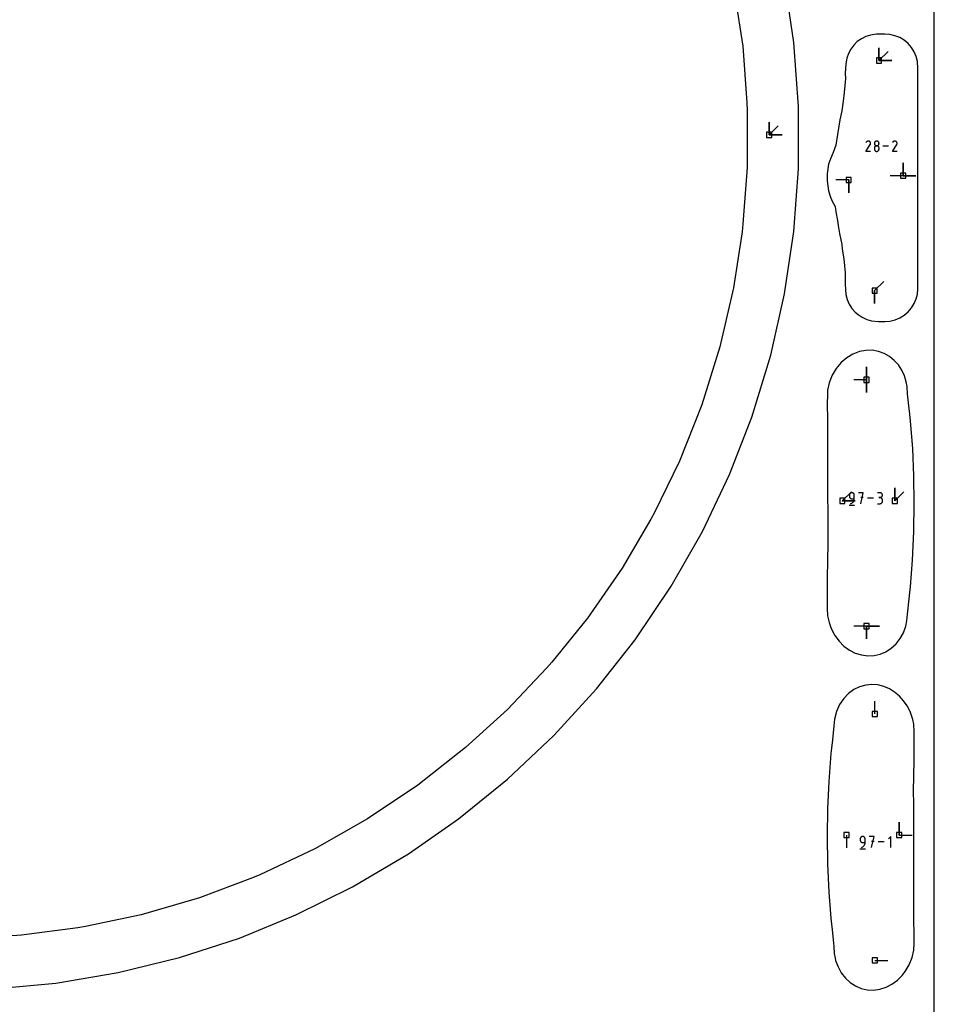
# Model space of a CAD drawing. Extents: x 0 to 600, y 0 to 900.
# Tile 19 of 21: x 498 to 600, y 599 to 708. Entities that reach past the tile are written whole.
import ezdxf

# ---------------------------------------------------------------- set-up
doc = ezdxf.new("R2010")
doc.units = 0

msp = doc.modelspace()

# ---------------------------------------------------------------- linework, layer by layer
at = {"layer": 'annotation', "color": 1}
for p, q in [((593.84795, 703.799191), (593.84795, 705.227941)), ((593.84795, 703.799191), (593.84795, 705.227941)), ((593.84795, 705.227941), (593.84795, 703.799191)), ((593.84795, 703.799191), (593.84795, 705.227941)), ((593.84795, 705.227941), (593.84795, 703.799191)), ((593.84795, 703.799191), (594.858229, 704.80947)), ((593.84795, 703.799191), (595.2767, 703.799191)), ((593.84795, 703.799191), (595.2767, 703.799191)), ((595.2767, 703.799191), (593.84795, 703.799191)), ((581.651937, 695.541216), (581.651937, 696.969966)), ((581.651937, 695.541216), (581.651937, 696.969966)), ((581.651937, 696.969966), (581.651937, 695.541216)), ((581.651937, 695.541216), (581.651937, 696.969966)), ((581.651937, 696.969966), (581.651937, 695.541216)), ((581.651937, 695.541216), (582.662215, 696.551495)), ((581.651937, 695.541216), (583.080687, 695.541216)), ((581.651937, 695.541216), (583.080687, 695.541216)), ((583.080687, 695.541216), (581.651937, 695.541216)), ((592.464701, 694.75826), (592.438073, 694.720501)), ((592.496649, 694.78978), (592.464701, 694.75826)), ((592.532945, 694.814809), (592.496649, 694.78978)), ((592.572617, 694.833094), (592.532945, 694.814809)), ((592.614694, 694.844382), (592.572617, 694.833094)), ((592.658204, 694.848422), (592.614694, 694.844382)), ((592.702176, 694.844961), (592.658204, 694.848422)), ((592.745637, 694.833746), (592.702176, 694.844961)), ((592.787617, 694.814526), (592.745637, 694.833746)), ((592.825163, 694.787864), (592.787617, 694.814526)), ((592.787617, 694.814526), (592.787617, 694.814526)), ((592.856556, 694.755871), (592.825163, 694.787864)), ((592.881516, 694.719525), (592.856556, 694.755871)), ((593.406579, 694.756106), (593.38135, 694.72048)), ((593.437391, 694.786893), (593.406579, 694.756106)), ((593.47306, 694.812112), (593.437391, 694.786893)), ((593.512858, 694.831031), (593.47306, 694.812112)), ((593.556061, 694.842918), (593.512858, 694.831031)), ((593.601941, 694.847043), (593.556061, 694.842918)), ((593.64782, 694.842918), (593.601941, 694.847043)), ((593.601941, 694.847043), (593.601941, 694.847043)), ((593.691023, 694.831031), (593.64782, 694.842918)), ((593.730821, 694.812112), (593.691023, 694.831031)), ((593.76649, 694.786893), (593.730821, 694.812112)), ((593.797302, 694.756106), (593.76649, 694.786893)), ((593.822531, 694.72048), (593.797302, 694.756106)), ((595.410614, 694.75826), (595.383986, 694.720501)), ((595.442562, 694.78978), (595.410614, 694.75826)), ((595.478858, 694.814809), (595.442562, 694.78978)), ((595.51853, 694.833094), (595.478858, 694.814809)), ((595.560607, 694.844382), (595.51853, 694.833094)), ((595.604117, 694.848422), (595.560607, 694.844382)), ((595.648089, 694.844961), (595.604117, 694.848422)), ((595.69155, 694.833746), (595.648089, 694.844961)), ((595.73353, 694.814526), (595.69155, 694.833746)), ((595.771076, 694.787864), (595.73353, 694.814526)), ((595.73353, 694.814526), (595.73353, 694.814526)), ((595.802469, 694.755871), (595.771076, 694.787864)), ((595.827429, 694.719525), (595.802469, 694.755871)), ((592.403797, 693.697775), (592.876013, 694.457982)), ((592.914835, 693.697775), (592.403797, 693.697775)), ((592.438073, 694.720501), (592.404519, 694.656134)), ((592.876013, 694.457982), (592.876577, 694.458681)), ((592.876013, 694.457982), (592.876013, 694.457982)), ((592.876577, 694.458681), (592.877119, 694.459385)), ((592.877119, 694.459385), (592.877641, 694.460102)), ((592.877641, 694.460102), (592.878146, 694.460836)), ((592.878146, 694.460836), (592.878639, 694.461594)), ((592.878639, 694.461594), (592.879124, 694.462382)), ((592.879124, 694.462382), (592.879603, 694.463205)), ((592.879603, 694.463205), (592.88008, 694.46407)), ((592.88008, 694.46407), (592.880559, 694.464982)), ((592.880559, 694.464982), (592.900057, 694.506845)), ((592.880559, 694.464982), (592.880559, 694.464982)), ((592.899764, 694.679809), (592.881516, 694.719525)), ((592.911021, 694.637703), (592.899764, 694.679809)), ((592.900057, 694.506845), (592.911447, 694.55024)), ((592.915009, 694.594186), (592.911021, 694.637703)), ((592.911447, 694.55024), (592.915009, 694.594186)), ((593.350545, 694.637638), (593.346421, 694.591885)), ((593.346421, 694.591885), (593.346421, 694.591885)), ((593.346421, 694.591885), (593.350547, 694.545917)), ((593.350545, 694.126144), (593.346421, 694.080197)), ((593.346421, 694.080197), (593.346421, 693.952907)), ((593.346421, 693.952907), (593.346421, 693.952907)), ((593.346421, 693.952907), (593.350547, 693.906964)), ((593.362429, 694.680747), (593.350545, 694.637638)), ((593.362429, 694.169403), (593.350545, 694.126144)), ((593.350547, 694.545917), (593.362438, 694.502641)), ((593.350547, 693.906964), (593.362438, 693.863754)), ((593.38135, 694.72048), (593.362429, 694.680747)), ((593.38135, 694.209249), (593.362429, 694.169403)), ((593.362438, 694.502641), (593.381366, 694.462782)), ((593.362438, 693.863754), (593.381366, 693.823991)), ((593.406579, 694.244956), (593.38135, 694.209249)), ((593.381366, 694.462782), (593.406603, 694.427066)), ((593.381366, 693.823991), (593.406603, 693.788389)), ((593.437391, 694.275798), (593.406579, 694.244956)), ((593.406603, 694.427066), (593.437421, 694.396218)), ((593.406603, 693.788389), (593.437421, 693.757661)), ((593.47306, 694.30105), (593.437391, 694.275798)), ((593.437421, 694.396218), (593.473092, 694.370963)), ((593.437421, 693.757661), (593.473092, 693.732519)), ((593.512858, 694.319986), (593.47306, 694.30105)), ((593.473092, 694.370963), (593.512888, 694.352025)), ((593.473092, 693.732519), (593.512888, 693.713678)), ((593.556061, 694.331879), (593.512858, 694.319986)), ((593.512888, 694.352025), (593.55608, 694.340131)), ((593.512888, 693.713678), (593.55608, 693.70185)), ((593.601941, 694.336005), (593.556061, 694.331879)), ((593.55608, 694.340131), (593.601941, 694.336005)), ((593.55608, 693.70185), (593.601941, 693.697749)), ((593.601941, 694.336005), (593.647801, 694.340131)), ((593.64782, 694.331882), (593.601941, 694.336005)), ((593.601941, 694.336005), (593.601941, 694.336005)), ((593.601941, 694.336005), (593.601941, 694.336005)), ((593.601941, 693.697749), (593.647801, 693.70185)), ((593.601941, 693.697749), (593.601941, 693.697749)), ((593.647801, 694.340131), (593.690993, 694.352025)), ((593.647801, 693.70185), (593.690993, 693.713678)), ((593.691023, 694.319994), (593.64782, 694.331882)), ((593.690993, 694.352025), (593.730789, 694.370963)), ((593.690993, 693.713678), (593.730789, 693.732519)), ((593.730821, 694.301066), (593.691023, 694.319994)), ((593.730789, 694.370963), (593.76646, 694.396218)), ((593.730789, 693.732519), (593.76646, 693.757661)), ((593.76649, 694.275822), (593.730821, 694.301066)), ((593.76646, 694.396218), (593.797278, 694.427066)), ((593.76646, 693.757661), (593.797278, 693.788389)), ((593.797302, 694.244986), (593.76649, 694.275822)), ((593.797278, 694.427066), (593.822515, 694.462782)), ((593.797278, 693.788389), (593.822515, 693.823991)), ((593.822531, 694.209281), (593.797302, 694.244986)), ((593.822515, 694.462782), (593.841443, 694.502641)), ((593.822515, 693.823991), (593.841443, 693.863754)), ((593.841452, 694.680747), (593.822531, 694.72048)), ((593.841452, 694.169432), (593.822531, 694.209281)), ((593.841443, 694.502641), (593.853334, 694.545917)), ((593.841443, 693.863754), (593.853334, 693.906964)), ((593.853337, 694.637638), (593.841452, 694.680747)), ((593.853337, 694.126163), (593.841452, 694.169432)), ((593.853334, 694.545917), (593.85746, 694.591885)), ((593.853334, 693.906964), (593.85746, 693.952907)), ((593.85746, 694.591885), (593.853337, 694.637638)), ((593.85746, 694.080197), (593.853337, 694.126163)), ((593.85746, 694.591885), (593.85746, 694.591885)), ((593.85746, 693.952907), (593.85746, 694.080197)), ((593.85746, 694.080197), (593.85746, 694.080197)), ((594.918232, 694.273118), (594.289067, 694.273118)), ((595.34971, 693.697775), (595.821926, 694.457982)), ((595.860748, 693.697775), (595.34971, 693.697775)), ((595.383986, 694.720501), (595.350431, 694.656134)), ((595.821926, 694.457982), (595.82249, 694.458681)), ((595.821926, 694.457982), (595.821926, 694.457982)), ((595.82249, 694.458681), (595.823032, 694.459385)), ((595.823032, 694.459385), (595.823553, 694.460102)), ((595.823553, 694.460102), (595.824059, 694.460836)), ((595.824059, 694.460836), (595.824552, 694.461594)), ((595.824552, 694.461594), (595.825037, 694.462382)), ((595.825037, 694.462382), (595.825516, 694.463205)), ((595.825516, 694.463205), (595.825993, 694.46407)), ((595.825993, 694.46407), (595.826472, 694.464982)), ((595.826472, 694.464982), (595.845969, 694.506845)), ((595.826472, 694.464982), (595.826472, 694.464982)), ((595.845677, 694.679809), (595.827429, 694.719525)), ((595.856934, 694.637703), (595.845677, 694.679809)), ((595.845969, 694.506845), (595.85736, 694.55024)), ((595.860922, 694.594186), (595.856934, 694.637703)), ((595.85736, 694.55024), (595.860922, 694.594186)), ((596.532693, 691.007888), (596.532693, 692.436638)), ((596.532693, 691.007888), (596.532693, 692.436638)), ((596.532693, 692.436638), (596.532693, 691.007888)), ((596.532693, 691.007888), (596.532693, 692.436638)), ((596.532693, 692.436638), (596.532693, 691.007888)), ((590.49009, 690.531638), (589.06134, 690.531638)), ((590.49009, 690.531638), (590.49009, 689.102888)), ((590.49009, 690.531638), (590.49009, 689.102888)), ((590.49009, 689.102888), (590.49009, 690.531638)), ((596.532693, 691.007888), (595.103943, 691.007888)), ((596.532693, 691.007888), (597.961443, 691.007888)), ((596.532693, 691.007888), (597.961443, 691.007888)), ((597.961443, 691.007888), (596.532693, 691.007888)), ((593.3717, 678.231403), (594.381979, 679.241682)), ((593.3717, 678.231403), (593.3717, 676.802653)), ((593.3717, 678.231403), (593.3717, 676.802653)), ((593.3717, 676.802653), (593.3717, 678.231403)), ((592.47322, 668.328736), (592.47322, 669.757486)), ((592.47322, 668.328736), (592.47322, 669.757486)), ((592.47322, 669.757486), (592.47322, 668.328736)), ((592.47322, 668.328736), (592.47322, 669.757486)), ((592.47322, 669.757486), (592.47322, 668.328736)), ((592.47322, 668.328736), (591.04447, 668.328736)), ((592.47322, 668.328736), (592.47322, 666.899986)), ((592.47322, 668.328736), (592.47322, 666.899986)), ((592.47322, 666.899986), (592.47322, 668.328736)), ((589.774922, 654.878543), (590.7852, 655.888822)), ((590.570865, 655.55949), (590.566481, 655.510639)), ((590.566481, 655.510639), (590.566481, 655.374677)), ((590.566481, 655.374677), (590.566481, 655.374677)), ((590.566481, 655.374677), (590.570865, 655.325829)), ((590.583501, 655.605479), (590.570865, 655.55949)), ((590.603616, 655.647837), (590.583501, 655.605479)), ((590.630436, 655.685793), (590.603616, 655.647837)), ((590.663186, 655.718576), (590.630436, 655.685793)), ((590.701094, 655.745415), (590.663186, 655.718576)), ((590.743385, 655.76554), (590.701094, 655.745415)), ((590.789286, 655.77818), (590.743385, 655.76554)), ((590.838022, 655.782564), (590.789286, 655.77818)), ((590.88686, 655.77818), (590.838022, 655.782564)), ((590.838022, 655.782564), (590.838022, 655.782564)), ((590.932814, 655.76554), (590.88686, 655.77818)), ((590.975121, 655.745415), (590.932814, 655.76554)), ((591.013016, 655.718576), (590.975121, 655.745415)), ((591.045735, 655.685793), (591.013016, 655.718576)), ((591.072513, 655.647837), (591.045735, 655.685793)), ((591.092587, 655.605479), (591.072513, 655.647837)), ((591.105192, 655.55949), (591.092587, 655.605479)), ((591.109564, 655.510639), (591.105192, 655.55949)), ((591.109564, 655.102829), (591.109564, 655.510639)), ((591.109564, 655.510639), (591.109564, 655.510639)), ((592.111932, 655.782564), (591.568159, 655.782564)), ((591.840084, 654.559746), (592.111932, 655.782564)), ((593.969241, 655.781146), (593.6977, 655.781146)), ((594.018078, 655.776762), (593.969241, 655.781146)), ((594.064033, 655.764129), (594.018078, 655.776762)), ((594.106339, 655.744024), (594.064033, 655.764129)), ((594.144235, 655.717224), (594.106339, 655.744024)), ((594.176954, 655.684506), (594.144235, 655.717224)), ((594.203732, 655.646646), (594.176954, 655.684506)), ((594.176954, 655.334834), (594.203732, 655.37279)), ((594.223806, 655.604422), (594.203732, 655.646646)), ((594.203732, 655.37279), (594.223806, 655.415148)), ((594.236411, 655.55861), (594.223806, 655.604422)), ((594.223806, 655.415148), (594.236411, 655.461137)), ((594.240782, 655.509988), (594.236411, 655.55861)), ((594.236411, 655.461137), (594.240782, 655.509988)), ((594.240782, 655.509988), (594.240782, 655.509988)), ((595.617949, 654.878543), (595.617949, 656.307293)), ((595.617949, 654.878543), (595.617949, 656.307293)), ((595.617949, 656.307293), (595.617949, 654.878543)), ((595.617949, 654.878543), (596.628228, 655.888822)), ((589.774922, 654.878543), (591.203672, 654.878543)), ((589.774922, 654.878543), (591.203672, 654.878543)), ((591.203672, 654.878543), (589.774922, 654.878543)), ((590.532548, 654.406894), (591.143957, 654.406894)), ((590.570865, 655.325829), (590.583501, 655.279847)), ((590.583501, 655.279847), (590.603616, 655.237499)), ((590.603616, 655.237499), (590.630436, 655.199556)), ((590.630436, 655.199556), (590.663186, 655.166786)), ((590.663186, 655.166786), (590.701094, 655.139959)), ((590.701094, 655.139959), (590.743385, 655.119844)), ((590.702137, 654.559746), (590.779789, 654.588683)), ((590.702137, 654.559746), (590.702137, 654.559746)), ((590.743385, 655.119844), (590.789286, 655.107211)), ((590.779789, 654.588683), (590.851065, 654.627797)), ((590.789286, 655.107211), (590.838022, 655.102829)), ((590.838022, 655.102829), (591.109564, 655.102829)), ((590.851065, 654.627797), (590.915227, 654.676091)), ((590.915227, 654.676091), (590.971539, 654.732569)), ((590.971539, 654.732569), (591.019263, 654.796233)), ((591.019263, 654.796233), (591.057665, 654.866088)), ((591.057665, 654.866088), (591.086007, 654.941137)), ((591.086007, 654.941137), (591.103552, 655.020383)), ((591.103552, 655.020383), (591.109564, 655.102829)), ((592.111932, 655.238024), (591.840084, 655.238024)), ((593.239258, 655.171155), (592.570642, 655.171155)), ((593.6977, 654.559784), (593.969241, 654.559784)), ((593.969241, 655.238063), (593.833279, 655.238063)), ((593.833279, 655.238063), (593.969241, 655.238063)), ((593.969241, 655.238063), (594.018078, 655.242447)), ((594.018078, 655.233679), (593.969241, 655.238063)), ((593.969241, 655.238063), (593.969241, 655.238063)), ((593.969241, 654.559784), (594.018078, 654.564166)), ((593.969241, 654.559784), (593.969241, 654.559784)), ((594.018078, 655.242447), (594.064033, 655.255087)), ((594.064033, 655.221047), (594.018078, 655.233679)), ((594.018078, 654.564166), (594.064033, 654.576792)), ((594.064033, 655.255087), (594.106339, 655.275212)), ((594.106339, 655.200942), (594.064033, 655.221047)), ((594.064033, 654.576792), (594.106339, 654.596889)), ((594.106339, 655.275212), (594.144235, 655.302051)), ((594.144235, 655.174141), (594.106339, 655.200942)), ((594.106339, 654.596889), (594.144235, 654.623681)), ((594.144235, 655.302051), (594.176954, 655.334834)), ((594.176954, 655.141423), (594.144235, 655.174141)), ((594.144235, 654.623681), (594.176954, 654.656393)), ((594.203732, 655.103563), (594.176954, 655.141423)), ((594.176954, 654.656393), (594.203732, 654.69425)), ((594.223806, 655.061339), (594.203732, 655.103563)), ((594.203732, 654.69425), (594.223806, 654.736478)), ((594.236411, 655.015527), (594.223806, 655.061339)), ((594.223806, 654.736478), (594.236411, 654.7823)), ((594.240782, 654.966905), (594.236411, 655.015527)), ((594.236411, 654.7823), (594.240782, 654.830942)), ((594.240782, 654.830942), (594.240782, 654.966905)), ((594.240782, 654.966905), (594.240782, 654.966905)), ((592.47322, 640.952509), (591.04447, 640.952509)), ((592.47322, 640.952509), (593.90197, 640.952509)), ((592.47322, 640.952509), (593.90197, 640.952509)), ((593.90197, 640.952509), (592.47322, 640.952509)), ((592.47322, 640.952509), (592.47322, 639.523759)), ((592.47322, 640.952509), (593.90197, 640.952509)), ((593.90197, 640.952509), (592.47322, 640.952509)), ((592.47322, 640.952509), (592.47322, 639.523759)), ((592.47322, 639.523759), (592.47322, 640.952509)), ((593.396033, 631.19), (593.396033, 632.61875)), ((596.096284, 617.739802), (596.096284, 619.168552)), ((596.096284, 617.739802), (596.096284, 619.168552)), ((596.096284, 619.168552), (596.096284, 617.739802)), ((590.251403, 617.739802), (590.251403, 616.311052)), ((591.769117, 617.359275), (591.764733, 617.310425)), ((591.764733, 617.310425), (591.764733, 617.174462)), ((591.764733, 617.174462), (591.764733, 617.174462)), ((591.764733, 617.174462), (591.769117, 617.125615)), ((591.781753, 617.405264), (591.769117, 617.359275)), ((591.769117, 617.125615), (591.781753, 617.079632)), ((591.801868, 617.447622), (591.781753, 617.405264)), ((591.781753, 617.079632), (591.801868, 617.037285)), ((591.828688, 617.485578), (591.801868, 617.447622)), ((591.861438, 617.51836), (591.828688, 617.485578)), ((591.899346, 617.545199), (591.861438, 617.51836)), ((591.941637, 617.565324), (591.899346, 617.545199)), ((591.987537, 617.577964), (591.941637, 617.565324)), ((592.036274, 617.582349), (591.987537, 617.577964)), ((592.085111, 617.577964), (592.036274, 617.582349)), ((592.036274, 617.582349), (592.036274, 617.582349)), ((592.131065, 617.565324), (592.085111, 617.577964)), ((592.173372, 617.545199), (592.131065, 617.565324)), ((592.211267, 617.51836), (592.173372, 617.545199)), ((592.243986, 617.485578), (592.211267, 617.51836)), ((592.270765, 617.447622), (592.243986, 617.485578)), ((592.290838, 617.405264), (592.270765, 617.447622)), ((592.303443, 617.359275), (592.290838, 617.405264)), ((592.307815, 617.310425), (592.303443, 617.359275)), ((592.307815, 616.902615), (592.307815, 617.310425)), ((592.307815, 617.310425), (592.307815, 617.310425)), ((593.310181, 617.582349), (592.766409, 617.582349)), ((593.038333, 616.359533), (593.310181, 617.582349)), ((595.167832, 617.582349), (594.895984, 617.310425)), ((595.167832, 616.359533), (595.167832, 617.582349)), ((596.096284, 617.739802), (597.525034, 617.739802)), ((591.7308, 616.206681), (592.342208, 616.206681)), ((591.801868, 617.037285), (591.828688, 616.999341)), ((591.828688, 616.999341), (591.861438, 616.966571)), ((591.861438, 616.966571), (591.899346, 616.939745)), ((591.899346, 616.939745), (591.941637, 616.91963)), ((591.900388, 616.359533), (591.978041, 616.38847)), ((591.900388, 616.359533), (591.900388, 616.359533)), ((591.941637, 616.91963), (591.987537, 616.906997)), ((591.978041, 616.38847), (592.049316, 616.427584)), ((591.987537, 616.906997), (592.036274, 616.902615)), ((592.036274, 616.902615), (592.307815, 616.902615)), ((592.049316, 616.427584), (592.113478, 616.475878)), ((592.113478, 616.475878), (592.16979, 616.532356)), ((592.16979, 616.532356), (592.217515, 616.59602)), ((592.217515, 616.59602), (592.255916, 616.665875)), ((592.255916, 616.665875), (592.284258, 616.740923)), ((592.284258, 616.740923), (592.301803, 616.820169)), ((592.301803, 616.820169), (592.307815, 616.902615)), ((593.310181, 617.03781), (593.038333, 617.03781)), ((594.437505, 616.970941), (593.76889, 616.970941)), ((593.396033, 603.813763), (594.824783, 603.813762))]:
    msp.add_line(p, q, dxfattribs=at)
at = {"layer": 'boundary', "color": 5}
for p, q in [((584.399323, 705.792384), (583.397408, 712.519921)), ((584.916933, 698.705314), (584.399323, 705.792384)), ((591.446426, 705.903867), (591.048458, 705.521826)), ((591.89828, 706.220768), (591.446426, 705.903867)), ((592.393075, 706.465977), (591.89828, 706.220768)), ((592.919545, 706.634669), (592.393075, 706.465977)), ((593.595829, 706.732575), (592.919545, 706.634669)), ((594.493898, 706.746757), (593.595829, 706.732575)), ((595.066339, 706.697773), (594.493898, 706.746757)), ((595.627166, 706.562098), (595.066339, 706.697773)), ((596.160044, 706.343102), (595.627166, 706.562098)), ((596.651957, 706.046147), (596.160044, 706.343102)), ((597.09076, 705.67852), (596.651957, 706.046147)), ((590.452369, 704.595836), (590.270423, 704.072433)), ((590.714144, 705.082589), (590.452369, 704.595836)), ((591.048458, 705.521826), (590.714144, 705.082589)), ((597.465593, 705.249335), (597.09076, 705.67852)), ((597.767232, 704.769151), (597.465593, 705.249335)), ((597.988262, 704.249826), (597.767232, 704.769151)), ((590.270423, 704.072433), (590.165969, 703.424869)), ((598.123238, 703.704122), (597.988262, 704.249826)), ((598.170839, 702.902279), (598.123238, 703.704122)), ((590.165969, 703.424869), (590.111752, 702.368382)), ((598.16899, 692.836011), (598.170839, 702.902279)), ((590.119973, 701.786831), (589.973318, 700.253732)), ((590.111752, 702.368382), (590.119973, 701.786831)), ((589.973318, 700.253732), (589.883647, 699.282036)), ((589.883647, 699.282036), (589.714307, 698.21178)), ((584.91491, 691.774721), (584.916933, 698.705314)), ((589.714307, 698.21178), (589.513217, 697.199476)), ((589.513217, 697.199476), (589.382595, 696.511605)), ((589.382595, 696.511605), (589.242457, 695.584881)), ((589.242457, 695.584881), (589.047752, 694.381103)), ((589.047752, 694.381103), (588.767107, 693.572906)), ((588.466463, 692.889129), (588.259669, 692.30304)), ((588.767107, 693.572906), (588.466463, 692.889129)), ((598.16908, 690.776109), (598.16899, 692.836011)), ((584.399318, 684.81318), (584.91491, 691.774721)), ((588.259669, 692.30304), (588.092043, 691.214431)), ((588.092043, 691.214431), (588.095309, 690.439545)), ((588.095309, 690.439545), (588.233772, 689.33625)), ((598.169052, 689.166969), (598.16908, 690.776109)), ((588.233772, 689.33625), (588.481898, 688.607653)), ((588.481898, 688.607653), (588.690562, 688.11125)), ((598.169161, 684.378268), (598.169052, 689.166969)), ((588.690562, 688.11125), (588.97931, 687.592525)), ((588.97931, 687.592525), (589.071284, 686.998804)), ((589.071284, 686.998804), (589.227478, 686.015096)), ((589.227478, 686.015096), (589.325685, 685.458927)), ((589.325685, 685.458927), (589.473683, 684.583262)), ((583.367381, 677.883671), (584.399318, 684.81318)), ((589.473683, 684.583262), (589.71352, 683.345155)), ((598.16915, 682.560038), (598.169161, 684.378268)), ((589.71352, 683.345155), (589.765674, 682.829475)), ((589.765674, 682.829475), (589.933694, 681.778479)), ((589.933694, 681.778479), (590.080562, 680.224155)), ((598.166845, 678.379856), (598.16915, 682.560038)), ((590.080562, 680.224155), (590.11499, 678.966149)), ((590.11499, 678.966149), (590.143425, 678.346701)), ((590.143425, 678.346701), (590.188196, 677.7892)), ((598.124899, 677.853746), (598.166845, 678.379856)), ((581.826475, 671.049314), (583.367381, 677.883671)), ((590.188196, 677.7892), (590.322031, 677.245675)), ((590.322031, 677.245675), (590.541768, 676.729912)), ((597.771271, 676.788095), (597.99112, 677.307786)), ((597.99112, 677.307786), (598.124899, 677.853746)), ((590.541768, 676.729912), (590.84202, 676.254529)), ((590.84202, 676.254529), (591.215365, 675.831295)), ((597.096715, 675.877166), (597.470654, 676.307216)), ((597.470654, 676.307216), (597.771271, 676.788095)), ((591.215365, 675.831295), (591.52351, 675.576892)), ((591.52351, 675.576892), (591.985623, 675.27392)), ((591.985623, 675.27392), (592.488609, 675.043974)), ((595.634567, 674.99022), (596.167188, 675.210432)), ((596.167188, 675.210432), (596.658557, 675.508483)), ((596.658557, 675.508483), (597.096715, 675.877166)), ((592.488609, 675.043974), (593.020935, 674.891547)), ((593.020935, 674.891547), (593.811576, 674.803089)), ((593.811576, 674.803089), (594.496993, 674.803176)), ((594.496993, 674.803176), (595.073642, 674.853297)), ((595.073642, 674.853297), (595.634567, 674.99022)), ((579.710502, 664.15495), (581.826475, 671.049314)), ((590.272596, 670.772306), (589.647925, 670.233071)), ((590.95486, 671.183708), (590.272596, 670.772306)), ((591.672478, 671.459988), (590.95486, 671.183708)), ((592.40202, 671.598856), (591.672478, 671.459988)), ((593.112474, 671.604285), (592.40202, 671.598856)), ((593.794569, 671.485469), (593.112474, 671.604285)), ((594.437433, 671.251578), (593.794569, 671.485469)), ((595.027039, 670.913428), (594.437433, 671.251578)), ((595.552267, 670.483574), (595.027039, 670.913428)), ((589.102416, 669.578369), (588.65598, 668.825757)), ((589.647925, 670.233071), (589.102416, 669.578369)), ((596.005091, 669.975188), (595.552267, 670.483574)), ((596.379239, 669.402284), (596.005091, 669.975188)), ((588.65598, 668.825757), (588.325578, 667.99727)), ((596.67068, 668.778643), (596.379239, 669.402284)), ((596.877125, 668.117525), (596.67068, 668.778643)), ((588.325578, 667.99727), (588.146024, 667.185927)), ((596.986288, 667.573123), (596.877125, 668.117525)), ((597.035163, 666.77813), (596.986288, 667.573123)), ((588.117665, 666.538432), (588.103907, 665.78379)), ((588.146024, 667.185927), (588.117665, 666.538432)), ((597.178016, 665.436522), (597.035163, 666.77813)), ((588.103907, 665.78379), (588.146827, 663.802616)), ((597.280087, 664.506121), (597.178016, 665.436522)), ((577.254234, 657.814533), (579.710502, 664.15495)), ((597.366887, 663.746906), (597.280087, 664.506121)), ((588.146827, 663.802616), (588.15015, 663.125828)), ((588.15015, 663.125828), (588.150006, 660.084751)), ((597.597318, 660.70953), (597.366887, 663.746906)), ((588.150006, 660.084751), (588.136808, 658.330349)), ((597.733718, 657.664223), (597.597318, 660.70953)), ((574.247904, 651.486488), (577.254234, 657.814533)), ((588.136808, 658.330349), (588.136052, 657.468933)), ((597.777077, 654.616393), (597.733718, 657.664223)), ((588.136052, 657.468933), (588.158908, 651.528443)), ((597.72421, 651.450336), (597.777077, 654.616393)), ((570.782424, 645.397718), (574.247904, 651.486488)), ((588.158908, 651.528443), (588.166194, 650.125926)), ((597.572674, 648.294443), (597.72421, 651.450336)), ((588.166194, 650.125926), (588.092043, 646.307041)), ((597.338889, 645.318617), (597.572674, 648.294443)), ((588.092043, 646.307041), (588.096904, 645.727376)), ((588.096904, 645.727376), (588.096895, 643.501632)), ((566.749315, 639.419114), (570.782424, 645.397718)), ((597.19116, 643.987771), (597.266419, 644.683602)), ((597.266419, 644.683602), (597.338889, 645.318617)), ((588.096895, 643.501632), (588.09597, 642.901059)), ((597.023353, 642.28071), (597.19116, 643.987771)), ((588.09597, 642.901059), (588.145052, 642.100468)), ((596.947055, 641.53199), (597.023353, 642.28071)), ((588.145052, 642.100468), (588.305791, 641.359486)), ((588.305791, 641.359486), (588.551029, 640.695489)), ((596.829354, 640.94867), (596.947055, 641.53199)), ((588.551029, 640.695489), (588.874174, 640.069023)), ((588.874174, 640.069023), (588.964928, 639.894189)), ((596.201594, 639.566465), (596.564912, 640.226203)), ((596.564912, 640.226203), (596.829354, 640.94867)), ((562.48276, 633.993501), (566.749315, 639.419114)), ((588.964928, 639.894189), (589.427052, 639.274291)), ((589.427052, 639.274291), (589.966137, 638.737936)), ((595.219404, 638.497832), (595.7491, 638.985691)), ((595.7491, 638.985691), (596.201594, 639.566465)), ((589.966137, 638.737936), (590.569367, 638.298335)), ((590.569367, 638.298335), (591.222528, 637.966563)), ((591.222528, 637.966563), (591.910015, 637.751297)), ((593.984331, 637.843184), (594.626202, 638.114197)), ((594.626202, 638.114197), (595.219404, 638.497832)), ((591.910015, 637.751297), (592.618076, 637.658532)), ((592.618076, 637.658532), (593.310412, 637.690462)), ((593.310412, 637.690462), (593.984331, 637.843184)), ((557.745578, 628.809993), (562.48276, 633.993501)), ((591.064124, 633.907139), (590.465763, 633.469047)), ((591.706578, 634.218882), (591.064124, 633.907139)), ((592.374631, 634.405172), (591.706578, 634.218882)), ((593.047969, 634.469553), (592.374631, 634.405172)), ((593.723364, 634.416807), (593.047969, 634.469553)), ((594.384295, 634.25219), (593.723364, 634.416807)), ((595.011858, 633.984041), (594.384295, 634.25219)), ((595.594443, 633.622584), (595.011858, 633.984041)), ((596.123001, 633.178488), (595.594443, 633.622584)), ((589.932102, 632.90838), (589.483873, 632.233836)), ((590.465763, 633.469047), (589.932102, 632.90838)), ((596.58982, 632.662778), (596.123001, 633.178488)), ((596.98846, 632.086562), (596.58982, 632.662778)), ((589.141082, 631.45997), (588.921364, 630.606856)), ((589.483873, 632.233836), (589.141082, 631.45997)), ((597.313587, 631.4612), (596.98846, 632.086562)), ((597.612192, 630.571753), (597.313587, 631.4612)), ((588.921364, 630.606856), (588.831717, 629.86747)), ((597.723027, 630.04727), (597.612192, 630.571753)), ((588.831717, 629.86747), (588.683417, 628.328463)), ((597.778713, 629.252027), (597.723027, 630.04727)), ((597.772199, 628.645482), (597.778713, 629.252027)), ((552.583019, 623.947051), (557.745578, 628.809993)), ((588.683417, 628.328463), (588.588807, 627.378309)), ((597.772194, 626.603976), (597.772199, 628.645482)), ((588.588807, 627.378309), (588.519341, 626.796859)), ((588.519341, 626.796859), (588.278958, 623.692549)), ((597.695908, 622.633075), (597.77694, 625.96749)), ((597.77694, 625.96749), (597.772194, 626.603976)), ((547.142568, 619.53329), (552.583019, 623.947051)), ((588.278958, 623.692549), (588.13964, 620.647571)), ((597.708077, 621.21495), (597.695908, 622.633075)), ((588.13964, 620.647571), (588.093391, 617.59945)), ((597.709348, 620.473791), (597.708077, 621.21495)), ((597.732697, 614.376009), (597.709348, 620.473791)), ((541.568879, 615.639056), (547.142568, 619.53329)), ((588.093391, 617.59945), (588.139069, 614.55511)), ((535.360558, 611.969643), (541.568879, 615.639056)), ((588.139069, 614.55511), (588.280014, 611.397245)), ((597.730541, 613.555836), (597.732697, 614.376009)), ((597.718271, 612.055037), (597.72645, 612.968018)), ((597.72645, 612.968018), (597.730541, 613.555836)), ((529.082597, 608.860601), (535.360558, 611.969643)), ((597.718847, 609.01835), (597.718271, 612.055037)), ((588.280014, 611.397245), (588.502131, 608.496914)), ((522.788842, 606.287636), (529.082597, 608.860601)), ((588.502131, 608.496914), (588.672004, 606.874216)), ((597.725635, 608.184487), (597.718847, 609.01835)), ((597.753277, 606.909976), (597.725635, 608.184487)), ((516.125942, 604.122696), (522.788842, 606.287636)), ((588.672004, 606.874216), (588.760102, 606.081062)), ((597.772429, 605.717353), (597.753277, 606.909976)), ((588.760102, 606.081062), (588.834203, 605.36734)), ((588.834203, 605.36734), (588.881264, 604.577374)), ((597.724078, 604.961732), (597.772429, 605.717353)), ((509.321078, 602.455674), (516.125942, 604.122696)), ((588.881264, 604.577374), (588.987988, 604.040656)), ((588.987988, 604.040656), (589.039725, 603.810087)), ((597.209675, 603.31213), (597.540356, 604.14006)), ((597.540356, 604.14006), (597.724078, 604.961732)), ((589.039725, 603.810087), (589.304158, 603.087565)), ((589.304158, 603.087565), (589.667478, 602.42779)), ((596.763044, 602.560072), (597.209675, 603.31213)), ((502.411948, 601.295821), (509.321078, 602.455674)), ((589.667478, 602.42779), (590.119964, 601.846996)), ((590.119964, 601.846996), (590.649683, 601.359127)), ((595.902876, 601.599112), (596.441942, 602.135442)), ((596.441942, 602.135442), (596.763044, 602.560072)), ((495.333025, 600.647254), (502.411948, 601.295821)), ((590.649683, 601.359127), (591.242895, 600.975482)), ((591.242895, 600.975482), (591.884741, 600.704443)), ((591.884741, 600.704443), (592.558678, 600.551718)), ((593.959008, 600.612536), (594.646506, 600.827792)), ((594.646506, 600.827792), (595.299646, 601.159544)), ((595.299646, 601.159544), (595.902876, 601.599112)), ((592.558678, 600.551718), (593.250993, 600.519822)), ((593.250993, 600.519822), (593.959008, 600.612536))]:
    msp.add_line(p, q, dxfattribs=at)
at = {"layer": 'frame', "color": 5}
msp.add_line((600, 0), (600, 900), dxfattribs=at)
at = {"layer": 'hole', "color": 5}
for p, q in [((577.759745, 711.637962), (578.711668, 705.398906)), ((578.711668, 705.398906), (579.188989, 699.10574)), ((594.1337, 704.084941), (593.5622, 704.084941)), ((593.5622, 704.084941), (593.5622, 703.513441)), ((593.5622, 703.513441), (594.1337, 703.513441)), ((594.1337, 703.513441), (594.1337, 704.084941)), ((579.188989, 699.10574), (579.221693, 698.242202)), ((579.221693, 698.242202), (579.221643, 691.931042)), ((581.937687, 695.826966), (581.366187, 695.826966)), ((581.366187, 695.826966), (581.366187, 695.255466)), ((581.366187, 695.255466), (581.937687, 695.255466)), ((581.937687, 695.255466), (581.937687, 695.826966)), ((579.221643, 691.931042), (578.744538, 685.639648)), ((590.77584, 690.817388), (590.20434, 690.817388)), ((590.20434, 690.817388), (590.20434, 690.245888)), ((590.77584, 690.245888), (590.77584, 690.817388)), ((596.818443, 691.293638), (596.246943, 691.293638)), ((596.246943, 691.293638), (596.246943, 690.722138)), ((596.246943, 690.722138), (596.818443, 690.722138)), ((596.818443, 690.722138), (596.818443, 691.293638)), ((590.20434, 690.245888), (590.77584, 690.245888)), ((578.744538, 685.639648), (578.646237, 684.777638)), ((578.646237, 684.777638), (577.694586, 678.540255)), ((577.694586, 678.540255), (576.176257, 671.969847)), ((593.65745, 678.517153), (593.08595, 678.517153)), ((593.08595, 678.517153), (593.08595, 677.945653)), ((593.65745, 677.945653), (593.65745, 678.517153)), ((593.08595, 677.945653), (593.65745, 677.945653)), ((576.176257, 671.969847), (574.165346, 665.533074)), ((592.75897, 668.614486), (592.18747, 668.614486)), ((592.18747, 668.614486), (592.18747, 668.042986)), ((592.75897, 668.042986), (592.75897, 668.614486)), ((592.18747, 668.042986), (592.75897, 668.042986)), ((574.165346, 665.533074), (571.673411, 659.26691)), ((571.673411, 659.26691), (568.905206, 653.597155)), ((590.060672, 655.164293), (589.489172, 655.164293)), ((589.489172, 655.164293), (589.489172, 654.592793)), ((589.489172, 654.592793), (590.060672, 654.592793)), ((590.060672, 654.592793), (590.060672, 655.164293)), ((595.903699, 655.164293), (595.332199, 655.164293)), ((595.332199, 655.164293), (595.332199, 654.592793)), ((595.332199, 654.592793), (595.903699, 654.592793)), ((595.903699, 654.592793), (595.903699, 655.164293)), ((568.905206, 653.597155), (568.495333, 652.832505)), ((568.495333, 652.832505), (565.306138, 647.388258)), ((565.306138, 647.388258), (561.467343, 641.844069)), ((561.467343, 641.844069), (557.493621, 636.943177)), ((592.75897, 641.238259), (592.18747, 641.238259)), ((592.18747, 641.238259), (592.18747, 640.666759)), ((592.75897, 640.666759), (592.75897, 641.238259)), ((592.18747, 640.666759), (592.75897, 640.666759)), ((557.493621, 636.943177), (556.922089, 636.290428)), ((556.922089, 636.290428), (552.589041, 631.704134)), ((552.589041, 631.704134), (547.921814, 627.458821)), ((593.681783, 631.47575), (593.110283, 631.47575)), ((593.110283, 631.47575), (593.110283, 630.90425)), ((593.681783, 630.90425), (593.681783, 631.47575)), ((593.110283, 630.90425), (593.681783, 630.90425)), ((547.921814, 627.458821), (542.625498, 623.286381)), ((542.625498, 623.286381), (537.028845, 619.526449)), ((537.028845, 619.526449), (531.16381, 616.200546)), ((590.537153, 618.025552), (589.965653, 618.025552)), ((589.965653, 618.025552), (589.965653, 617.454052)), ((589.965653, 617.454052), (590.537153, 617.454052)), ((590.537153, 617.454052), (590.537153, 618.025552)), ((596.382034, 618.025552), (595.810534, 618.025552)), ((595.810534, 618.025552), (595.810534, 617.454052)), ((595.810534, 617.454052), (596.382034, 617.454052)), ((596.382034, 617.454052), (596.382034, 618.025552)), ((531.16381, 616.200546), (525.063829, 613.327622)), ((524.263857, 612.991815), (518.357842, 610.77159)), ((525.063829, 613.327622), (524.263857, 612.991815)), ((518.357842, 610.77159), (511.884278, 608.882854)), ((511.884278, 608.882854), (505.711199, 607.578824)), ((504.855981, 607.431728), (498.601743, 606.598294)), ((505.711199, 607.578824), (504.855981, 607.431728)), ((498.601743, 606.598294), (491.868816, 606.215619)), ((593.681783, 604.099513), (593.110283, 604.099513)), ((593.110283, 604.099513), (593.110283, 603.528013)), ((593.681783, 603.528013), (593.681783, 604.099513)), ((593.110283, 603.528013), (593.681783, 603.528013))]:
    msp.add_line(p, q, dxfattribs=at)

doc.saveas('drawing.dxf')
